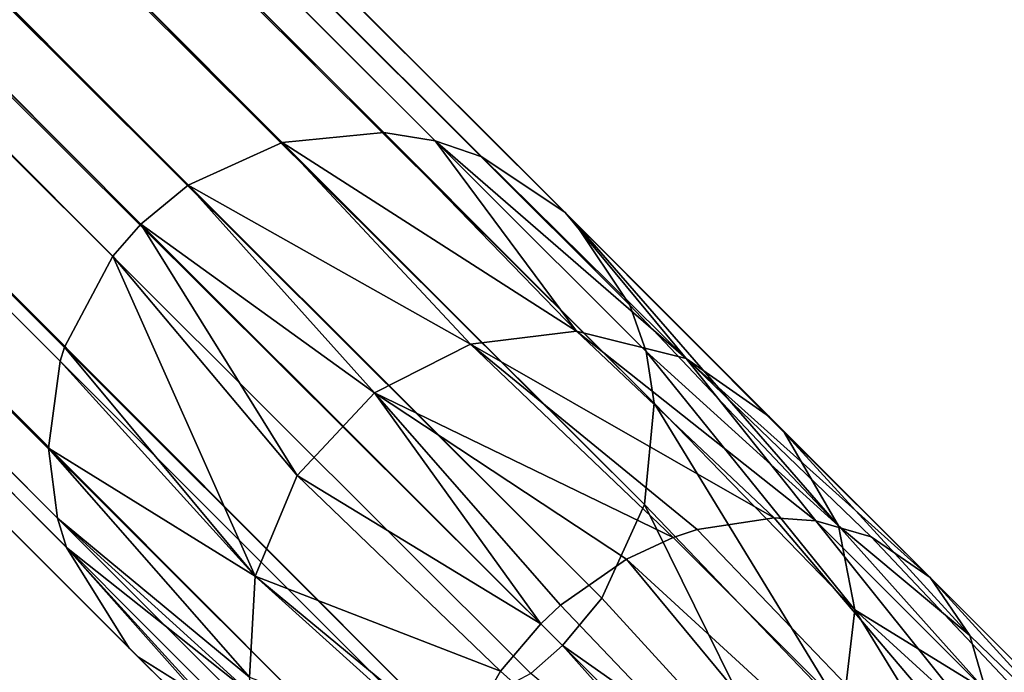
# Model space of a CAD drawing. Header units: millimetres. Extents: x 0 to 1133, y -557 to 576.
# Tile 174 of 193: x 1109 to 1117, y 84 to 89. Entities that reach past the tile are written whole.
import ezdxf

# ---------------------------------------------------------------- set-up
doc = ezdxf.new("R2010")
doc.units = ezdxf.units.MM
doc.header["$LTSCALE"] = 25.4
doc.layers.get('0').update_dxf_attribs({"true_color": 0xff5454})

# ---------------------------------------------------------------- blocks, each defined once
blk = doc.blocks.new('MORE-EYE-7826-7825-7608-CIRCLE.STL')
at = {"color": 18, "true_color": 0x000000}
mesh = blk.add_polyface(dxfattribs=at)
corners = [(1428.8616, 106.9687, 1278.7799), (1204.2859, 332.6113, 142.1579), (1203.6843, 332.3601, 142.1996)]
mesh.append_faces([[corners[k] for k in face] for face in [(0, 1, 2)]], dxfattribs={"color": 18})
mesh = blk.add_polyface(dxfattribs=at)
corners = [(1429.6221, 107.3157, 1278.7034), (1205.5746, 332.6166, 142.005), (1204.2859, 332.6113, 142.1579)]
mesh.append_faces([[corners[k] for k in face] for face in [(0, 1, 2)]], dxfattribs={"color": 18})
mesh = blk.add_polyface(dxfattribs=at)
corners = [(1428.8616, 106.9687, 1278.7799), (1429.6221, 107.3157, 1278.7034), (1204.2859, 332.6113, 142.1579)]
mesh.append_faces([[corners[k] for k in face] for face in [(0, 1, 2)]], dxfattribs={"color": 18})
mesh = blk.add_polyface(dxfattribs=at)
corners = [(1429.6221, 107.3157, 1278.7034), (1430.4464, 107.3951, 1278.5653), (1205.5746, 332.6166, 142.005)]
mesh.append_faces([[corners[k] for k in face] for face in [(0, 1, 2)]], dxfattribs={"color": 18})
mesh = blk.add_polyface(dxfattribs=at)
corners = [(1430.4464, 107.3951, 1278.5653), (1430.8633, 107.3279, 1278.4757), (1205.5746, 332.6166, 142.005)]
mesh.append_faces([[corners[k] for k in face] for face in [(0, 1, 2)]], dxfattribs={"color": 18})
mesh = blk.add_polyface(dxfattribs=at)
corners = [(1430.8633, 107.3279, 1278.4757), (1206.688, 331.9769, 141.7962), (1205.5746, 332.6166, 142.005)]
mesh.append_faces([[corners[k] for k in face] for face in [(0, 1, 2)]], dxfattribs={"color": 18})
mesh = blk.add_polyface(dxfattribs=at)
corners = [(1428.4772, 106.6522, 1278.7925), (1203.6843, 332.3601, 142.1996), (1203.1671, 331.9623, 142.2139)]
mesh.append_faces([[corners[k] for k in face] for face in [(0, 1, 2)]], dxfattribs={"color": 18})
mesh = blk.add_polyface(dxfattribs=at)
corners = [(1428.4772, 106.6522, 1278.7925), (1428.8616, 106.9687, 1278.7799), (1203.6843, 332.3601, 142.1996)]
mesh.append_faces([[corners[k] for k in face] for face in [(0, 1, 2)]], dxfattribs={"color": 18})
mesh = blk.add_polyface(dxfattribs=at)
corners = [(1203.1671, 331.9623, 142.2139), (1202.7693, 331.445, 142.1996), (1427.858, 105.6541, 1278.7223)]
mesh.append_faces([[corners[k] for k in face] for face in [(0, 1, 2)]], dxfattribs={"color": 18})
mesh = blk.add_polyface(dxfattribs=at)
corners = [(1203.1671, 331.9623, 142.2139), (1427.858, 105.6541, 1278.7223), (1428.2506, 106.3932, 1278.7865)]
mesh.append_faces([[corners[k] for k in face] for face in [(0, 1, 2)]], dxfattribs={"color": 18})
mesh = blk.add_polyface(dxfattribs=at)
corners = [(1203.1671, 331.9623, 142.2139), (1428.2506, 106.3932, 1278.7865), (1428.4772, 106.6522, 1278.7925)]
mesh.append_faces([[corners[k] for k in face] for face in [(0, 1, 2)]], dxfattribs={"color": 18})
mesh = blk.add_polyface(dxfattribs=at)
corners = [(1430.8633, 107.3279, 1278.4757), (1431.2416, 107.1979, 1278.3815), (1206.688, 331.9769, 141.7962)]
mesh.append_faces([[corners[k] for k in face] for face in [(0, 1, 2)]], dxfattribs={"color": 18})
mesh = blk.add_polyface(dxfattribs=at)
corners = [(1431.2416, 107.1979, 1278.3815), (1431.9178, 106.7462, 1278.1725), (1206.688, 331.9769, 141.7962)]
mesh.append_faces([[corners[k] for k in face] for face in [(0, 1, 2)]], dxfattribs={"color": 18})
mesh = blk.add_polyface(dxfattribs=at)
corners = [(1431.9552, 106.7096, 1278.1588), (1431.9178, 106.7462, 1278.1725), (1433.575, 105.0899, 1287.541), (1206.688, 331.9769, 141.7962)]
mesh.append_faces([[corners[k] for k in face] for face in [(0, 1, 2), (1, 0, 3)]], dxfattribs={"vtx0": -1, "color": 18})
mesh = blk.add_polyface(dxfattribs=at)
corners = [(1206.688, 331.9769, 141.7962), (1431.9552, 106.7096, 1278.1588), (1207.3276, 330.8635, 141.5874)]
mesh.append_faces([[corners[k] for k in face] for face in [(0, 1, 2)]], dxfattribs={"color": 18})
mesh = blk.add_polyface(dxfattribs=at)
corners = [(1202.7693, 331.445, 142.1996), (1202.5181, 330.8435, 142.1579), (1427.8224, 105.5391, 1278.7075)]
mesh.append_faces([[corners[k] for k in face] for face in [(0, 1, 2)]], dxfattribs={"color": 18})
mesh = blk.add_polyface(dxfattribs=at)
corners = [(1202.7693, 331.445, 142.1996), (1427.8224, 105.5391, 1278.7075), (1427.858, 105.6541, 1278.7223)]
mesh.append_faces([[corners[k] for k in face] for face in [(0, 1, 2)]], dxfattribs={"color": 18})
mesh = blk.add_polyface(dxfattribs=at)
corners = [(1202.5181, 330.8435, 142.1579), (1202.5127, 329.5548, 142.005), (1427.8014, 104.2661, 1278.4757)]
mesh.append_faces([[corners[k] for k in face] for face in [(0, 1, 2)]], dxfattribs={"color": 18})
mesh = blk.add_polyface(dxfattribs=at)
corners = [(1202.5181, 330.8435, 142.1579), (1427.8014, 104.2661, 1278.4757), (1427.7279, 104.8348, 1278.5946)]
mesh.append_faces([[corners[k] for k in face] for face in [(0, 1, 2)]], dxfattribs={"color": 18})
mesh = blk.add_polyface(dxfattribs=at)
corners = [(1202.5181, 330.8435, 142.1579), (1427.7279, 104.8348, 1278.5946), (1427.8224, 105.5391, 1278.7075)]
mesh.append_faces([[corners[k] for k in face] for face in [(0, 1, 2)]], dxfattribs={"color": 18})
mesh = blk.add_polyface(dxfattribs=at)
corners = [(1207.3276, 330.8635, 141.5874), (1432.6407, 105.2008, 1277.7523), (1207.3223, 329.5748, 141.4345)]
mesh.append_faces([[corners[k] for k in face] for face in [(0, 1, 2)]], dxfattribs={"color": 18})
mesh = blk.add_polyface(dxfattribs=at)
corners = [(1207.3276, 330.8635, 141.5874), (1431.9552, 106.7096, 1278.1588), (1431.9918, 106.6722, 1278.1451)]
mesh.append_faces([[corners[k] for k in face] for face in [(0, 1, 2)]], dxfattribs={"color": 18})
mesh = blk.add_polyface(dxfattribs=at)
corners = [(1207.3276, 330.8635, 141.5874), (1431.9918, 106.6722, 1278.1451), (1432.4435, 105.996, 1277.9362)]
mesh.append_faces([[corners[k] for k in face] for face in [(0, 1, 2)]], dxfattribs={"color": 18})
mesh = blk.add_polyface(dxfattribs=at)
corners = [(1207.3276, 330.8635, 141.5874), (1432.4435, 105.996, 1277.9362), (1432.5736, 105.6176, 1277.8419)]
mesh.append_faces([[corners[k] for k in face] for face in [(0, 1, 2)]], dxfattribs={"color": 18})
mesh = blk.add_polyface(dxfattribs=at)
corners = [(1207.3276, 330.8635, 141.5874), (1432.5736, 105.6176, 1277.8419), (1432.6407, 105.2008, 1277.7523)]
mesh.append_faces([[corners[k] for k in face] for face in [(0, 1, 2)]], dxfattribs={"color": 18})
mesh = blk.add_polyface(dxfattribs=at)
corners = [(1202.5127, 329.5548, 142.005), (1203.1525, 328.4414, 141.7962), (1428.4197, 103.1741, 1278.1588)]
mesh.append_faces([[corners[k] for k in face] for face in [(0, 1, 2)]], dxfattribs={"color": 18})
mesh = blk.add_polyface(dxfattribs=at)
corners = [(1202.5127, 329.5548, 142.005), (1428.4197, 103.1741, 1278.1588), (1428.3832, 103.2115, 1278.1725)]
mesh.append_faces([[corners[k] for k in face] for face in [(0, 1, 2)]], dxfattribs={"color": 18})
mesh = blk.add_polyface(dxfattribs=at)
corners = [(1427.8751, 104.0274, 1278.4177), (1428.3832, 103.2115, 1278.1725), (1430.1932, 101.4136, 1287.4901), (1202.5127, 329.5548, 142.005)]
mesh.append_faces([[corners[k] for k in face] for face in [(0, 1, 2), (1, 0, 3)]], dxfattribs={"vtx0": -1, "color": 18})
mesh = blk.add_polyface(dxfattribs=at)
corners = [(1202.5127, 329.5548, 142.005), (1427.8751, 104.0274, 1278.4177), (1427.8014, 104.2661, 1278.4757)]
mesh.append_faces([[corners[k] for k in face] for face in [(0, 1, 2)]], dxfattribs={"color": 18})
mesh = blk.add_polyface(dxfattribs=at)
corners = [(1207.3223, 329.5748, 141.4345), (1432.5613, 104.3765, 1277.6143), (1207.0712, 328.9733, 141.3927)]
mesh.append_faces([[corners[k] for k in face] for face in [(0, 1, 2)]], dxfattribs={"color": 18})
mesh = blk.add_polyface(dxfattribs=at)
corners = [(1207.3223, 329.5748, 141.4345), (1432.6407, 105.2008, 1277.7523), (1432.5613, 104.3765, 1277.6143)]
mesh.append_faces([[corners[k] for k in face] for face in [(0, 1, 2)]], dxfattribs={"color": 18})
mesh = blk.add_polyface(dxfattribs=at)
corners = [(1207.0712, 328.9733, 141.3927), (1432.2142, 103.6159, 1277.5377), (1206.6733, 328.456, 141.3785)]
mesh.append_faces([[corners[k] for k in face] for face in [(0, 1, 2)]], dxfattribs={"color": 18})
mesh = blk.add_polyface(dxfattribs=at)
corners = [(1207.0712, 328.9733, 141.3927), (1432.5613, 104.3765, 1277.6143), (1432.2142, 103.6159, 1277.5377)]
mesh.append_faces([[corners[k] for k in face] for face in [(0, 1, 2)]], dxfattribs={"color": 18})
mesh = blk.add_polyface(dxfattribs=at)
corners = [(1428.4572, 103.1375, 1278.1451), (1203.1525, 328.4414, 141.7962), (1204.2659, 327.8017, 141.5874)]
mesh.append_faces([[corners[k] for k in face] for face in [(0, 1, 2)]], dxfattribs={"color": 18})
mesh = blk.add_polyface(dxfattribs=at)
corners = [(1428.4197, 103.1741, 1278.1588), (1203.1525, 328.4414, 141.7962), (1428.4572, 103.1375, 1278.1451)]
mesh.append_faces([[corners[k] for k in face] for face in [(0, 1, 2)]], dxfattribs={"color": 18})
mesh = blk.add_polyface(dxfattribs=at)
corners = [(1431.8977, 103.2316, 1277.5251), (1206.156, 328.0582, 141.3927), (1206.6733, 328.456, 141.3785)]
mesh.append_faces([[corners[k] for k in face] for face in [(0, 1, 2)]], dxfattribs={"color": 18})
mesh = blk.add_polyface(dxfattribs=at)
corners = [(1206.6733, 328.456, 141.3785), (1432.2142, 103.6159, 1277.5377), (1431.8977, 103.2316, 1277.5251)]
mesh.append_faces([[corners[k] for k in face] for face in [(0, 1, 2)]], dxfattribs={"color": 18})
mesh = blk.add_polyface(dxfattribs=at)
corners = [(1430.8998, 102.6124, 1277.5953), (1205.5546, 327.807, 141.4345), (1206.156, 328.0582, 141.3927)]
mesh.append_faces([[corners[k] for k in face] for face in [(0, 1, 2)]], dxfattribs={"color": 18})
mesh = blk.add_polyface(dxfattribs=at)
corners = [(1431.6388, 103.005, 1277.5311), (1206.156, 328.0582, 141.3927), (1431.8977, 103.2316, 1277.5251)]
mesh.append_faces([[corners[k] for k in face] for face in [(0, 1, 2)]], dxfattribs={"color": 18})
mesh = blk.add_polyface(dxfattribs=at)
corners = [(1430.8998, 102.6124, 1277.5953), (1206.156, 328.0582, 141.3927), (1431.6388, 103.005, 1277.5311)]
mesh.append_faces([[corners[k] for k in face] for face in [(0, 1, 2)]], dxfattribs={"color": 18})
mesh = blk.add_polyface(dxfattribs=at)
corners = [(1430.0804, 102.4823, 1277.7229), (1204.2659, 327.8017, 141.5874), (1205.5546, 327.807, 141.4345)]
mesh.append_faces([[corners[k] for k in face] for face in [(0, 1, 2)]], dxfattribs={"color": 18})
mesh = blk.add_polyface(dxfattribs=at)
corners = [(1429.5117, 102.5558, 1277.8419), (1204.2659, 327.8017, 141.5874), (1430.0804, 102.4823, 1277.7229)]
mesh.append_faces([[corners[k] for k in face] for face in [(0, 1, 2)]], dxfattribs={"color": 18})
mesh = blk.add_polyface(dxfattribs=at)
corners = [(1429.2729, 102.6295, 1277.8998), (1204.2659, 327.8017, 141.5874), (1429.5117, 102.5558, 1277.8419)]
mesh.append_faces([[corners[k] for k in face] for face in [(0, 1, 2)]], dxfattribs={"color": 18})
mesh = blk.add_polyface(dxfattribs=at)
corners = [(1428.4572, 103.1375, 1278.1451), (1204.2659, 327.8017, 141.5874), (1429.2729, 102.6295, 1277.8998)]
mesh.append_faces([[corners[k] for k in face] for face in [(0, 1, 2)]], dxfattribs={"color": 18})
mesh = blk.add_polyface(dxfattribs=at)
corners = [(1430.0804, 102.4823, 1277.7229), (1205.5546, 327.807, 141.4345), (1430.7848, 102.5768, 1277.61)]
mesh.append_faces([[corners[k] for k in face] for face in [(0, 1, 2)]], dxfattribs={"color": 18})
mesh = blk.add_polyface(dxfattribs=at)
corners = [(1430.7848, 102.5768, 1277.61), (1205.5546, 327.807, 141.4345), (1430.8998, 102.6124, 1277.5953)]
mesh.append_faces([[corners[k] for k in face] for face in [(0, 1, 2)]], dxfattribs={"color": 18})
mesh = blk.add_polyface(dxfattribs=at)
corners = [(1432.0088, 105.7832, 1287.9316), (1430.4464, 107.3951, 1278.5653), (1429.6221, 107.3157, 1278.7034)]
mesh.append_faces([[corners[k] for k in face] for face in [(0, 1, 2)]], dxfattribs={"color": 18})
mesh = blk.add_polyface(dxfattribs=at)
corners = [(1432.0088, 105.7832, 1287.9316), (1430.8633, 107.3279, 1278.4757), (1430.4464, 107.3951, 1278.5653)]
mesh.append_faces([[corners[k] for k in face] for face in [(0, 1, 2)]], dxfattribs={"color": 18})
mesh = blk.add_polyface(dxfattribs=at)
corners = [(1431.1517, 105.6778, 1288.0616), (1429.6221, 107.3157, 1278.7034), (1428.8616, 106.9687, 1278.7799)]
mesh.append_faces([[corners[k] for k in face] for face in [(0, 1, 2)]], dxfattribs={"color": 18})
mesh = blk.add_polyface(dxfattribs=at)
corners = [(1431.1517, 105.6778, 1288.0616), (1432.0088, 105.7832, 1287.9316), (1429.6221, 107.3157, 1278.7034)]
mesh.append_faces([[corners[k] for k in face] for face in [(0, 1, 2)]], dxfattribs={"color": 18})
mesh = blk.add_polyface(dxfattribs=at)
corners = [(1432.0088, 105.7832, 1287.9316), (1432.8979, 105.5629, 1287.7399), (1430.8633, 107.3279, 1278.4757)]
mesh.append_faces([[corners[k] for k in face] for face in [(0, 1, 2)]], dxfattribs={"color": 18})
mesh = blk.add_polyface(dxfattribs=at)
corners = [(1432.8979, 105.5629, 1287.7399), (1431.2416, 107.1979, 1278.3815), (1430.8633, 107.3279, 1278.4757)]
mesh.append_faces([[corners[k] for k in face] for face in [(0, 1, 2)]], dxfattribs={"color": 18})
mesh = blk.add_polyface(dxfattribs=at)
corners = [(1432.8979, 105.5629, 1287.7399), (1431.9178, 106.7462, 1278.1725), (1431.2416, 107.1979, 1278.3815)]
mesh.append_faces([[corners[k] for k in face] for face in [(0, 1, 2)]], dxfattribs={"color": 18})
mesh = blk.add_polyface(dxfattribs=at)
corners = [(1430.371, 105.2823, 1288.1283), (1428.8616, 106.9687, 1278.7799), (1428.4772, 106.6522, 1278.7925)]
mesh.append_faces([[corners[k] for k in face] for face in [(0, 1, 2)]], dxfattribs={"color": 18})
mesh = blk.add_polyface(dxfattribs=at)
corners = [(1430.371, 105.2823, 1288.1283), (1431.1517, 105.6778, 1288.0616), (1428.8616, 106.9687, 1278.7799), (1432.7933, 104.1089, 1297.2129)]
mesh.append_faces([[corners[k] for k in face] for face in [(0, 1, 2), (1, 0, 3)]], dxfattribs={"vtx0": -1, "color": 18})
mesh = blk.add_polyface(dxfattribs=at)
corners = [(1432.8979, 105.5629, 1287.7399), (1433.575, 105.0899, 1287.541), (1431.9178, 106.7462, 1278.1725), (1434.879, 103.7859, 1295.0419)]
mesh.append_faces([[corners[k] for k in face] for face in [(0, 1, 2), (1, 0, 3)]], dxfattribs={"vtx0": -1, "color": 18})
mesh = blk.add_polyface(dxfattribs=at)
corners = [(1433.6968, 104.9585, 1287.4973), (1433.575, 105.0899, 1287.541), (1434.879, 103.7859, 1295.0419), (1431.9552, 106.7096, 1278.1588)]
mesh.append_faces([[corners[k] for k in face] for face in [(0, 1, 2), (1, 0, 3)]], dxfattribs={"vtx0": -1, "color": 18})
mesh = blk.add_polyface(dxfattribs=at)
corners = [(1431.9552, 106.7096, 1278.1588), (1433.6968, 104.9585, 1287.4973), (1431.9918, 106.6722, 1278.1451)]
mesh.append_faces([[corners[k] for k in face] for face in [(0, 1, 2)]], dxfattribs={"color": 18})
mesh = blk.add_polyface(dxfattribs=at)
corners = [(1431.9918, 106.6722, 1278.1451), (1433.6968, 104.9585, 1287.4973), (1434.1334, 104.2032, 1287.2913)]
mesh.append_faces([[corners[k] for k in face] for face in [(0, 1, 2)]], dxfattribs={"color": 18})
mesh = blk.add_polyface(dxfattribs=at)
corners = [(1431.9918, 106.6722, 1278.1451), (1434.1334, 104.2032, 1287.2913), (1432.4435, 105.996, 1277.9362)]
mesh.append_faces([[corners[k] for k in face] for face in [(0, 1, 2)]], dxfattribs={"color": 18})
mesh = blk.add_polyface(dxfattribs=at)
corners = [(1428.4772, 106.6522, 1278.7925), (1428.2506, 106.3932, 1278.7865), (1429.746, 104.6127, 1288.1206)]
mesh.append_faces([[corners[k] for k in face] for face in [(0, 1, 2)]], dxfattribs={"color": 18})
mesh = blk.add_polyface(dxfattribs=at)
corners = [(1428.4772, 106.6522, 1278.7925), (1429.746, 104.6127, 1288.1206), (1430.371, 105.2823, 1288.1283)]
mesh.append_faces([[corners[k] for k in face] for face in [(0, 1, 2)]], dxfattribs={"color": 18})
mesh = blk.add_polyface(dxfattribs=at)
corners = [(1428.2506, 106.3932, 1278.7865), (1427.858, 105.6541, 1278.7223), (1429.4036, 103.7966, 1288.0387)]
mesh.append_faces([[corners[k] for k in face] for face in [(0, 1, 2)]], dxfattribs={"color": 18})
mesh = blk.add_polyface(dxfattribs=at)
corners = [(1428.2506, 106.3932, 1278.7865), (1429.4036, 103.7966, 1288.0387), (1429.746, 104.6127, 1288.1206)]
mesh.append_faces([[corners[k] for k in face] for face in [(0, 1, 2)]], dxfattribs={"color": 18})
mesh = blk.add_polyface(dxfattribs=at)
corners = [(1432.4435, 105.996, 1277.9362), (1434.1334, 104.2032, 1287.2913), (1432.5736, 105.6176, 1277.8419)]
mesh.append_faces([[corners[k] for k in face] for face in [(0, 1, 2)]], dxfattribs={"color": 18})
mesh = blk.add_polyface(dxfattribs=at)
corners = [(1433.6133, 104.2693, 1296.6183), (1432.0088, 105.7832, 1287.9316), (1431.1517, 105.6778, 1288.0616)]
mesh.append_faces([[corners[k] for k in face] for face in [(0, 1, 2)]], dxfattribs={"color": 18})
mesh = blk.add_polyface(dxfattribs=at)
corners = [(1433.6133, 104.2693, 1296.6183), (1433.9508, 104.2459, 1296.2931), (1432.0088, 105.7832, 1287.9316)]
mesh.append_faces([[corners[k] for k in face] for face in [(0, 1, 2)]], dxfattribs={"color": 18})
mesh = blk.add_polyface(dxfattribs=at)
corners = [(1433.9508, 104.2459, 1296.2931), (1432.8979, 105.5629, 1287.7399), (1432.0088, 105.7832, 1287.9316)]
mesh.append_faces([[corners[k] for k in face] for face in [(0, 1, 2)]], dxfattribs={"color": 18})
mesh = blk.add_polyface(dxfattribs=at)
corners = [(1427.858, 105.6541, 1278.7223), (1427.8224, 105.5391, 1278.7075), (1429.4036, 103.7966, 1288.0387)]
mesh.append_faces([[corners[k] for k in face] for face in [(0, 1, 2)]], dxfattribs={"color": 18})
mesh = blk.add_polyface(dxfattribs=at)
corners = [(1432.7933, 104.1089, 1297.2129), (1432.9875, 104.1734, 1297.0959), (1431.1517, 105.6778, 1288.0616)]
mesh.append_faces([[corners[k] for k in face] for face in [(0, 1, 2)]], dxfattribs={"color": 18})
mesh = blk.add_polyface(dxfattribs=at)
corners = [(1432.9875, 104.1734, 1297.0959), (1433.6133, 104.2693, 1296.6183), (1431.1517, 105.6778, 1288.0616)]
mesh.append_faces([[corners[k] for k in face] for face in [(0, 1, 2)]], dxfattribs={"color": 18})
mesh = blk.add_polyface(dxfattribs=at)
corners = [(1432.5736, 105.6176, 1277.8419), (1434.1334, 104.2032, 1287.2913), (1434.2683, 103.522, 1287.1501)]
mesh.append_faces([[corners[k] for k in face] for face in [(0, 1, 2)]], dxfattribs={"color": 18})
mesh = blk.add_polyface(dxfattribs=at)
corners = [(1432.5736, 105.6176, 1277.8419), (1434.2683, 103.522, 1287.1501), (1432.6407, 105.2008, 1277.7523)]
mesh.append_faces([[corners[k] for k in face] for face in [(0, 1, 2)]], dxfattribs={"color": 18})
mesh = blk.add_polyface(dxfattribs=at)
corners = [(1433.9508, 104.2459, 1296.2931), (1434.399, 104.1154, 1295.7715), (1432.8979, 105.5629, 1287.7399)]
mesh.append_faces([[corners[k] for k in face] for face in [(0, 1, 2)]], dxfattribs={"color": 18})
mesh = blk.add_polyface(dxfattribs=at)
corners = [(1434.399, 104.1154, 1295.7715), (1434.879, 103.7859, 1295.0419), (1432.8979, 105.5629, 1287.7399)]
mesh.append_faces([[corners[k] for k in face] for face in [(0, 1, 2)]], dxfattribs={"color": 18})
mesh = blk.add_polyface(dxfattribs=at)
corners = [(1427.8224, 105.5391, 1278.7075), (1427.7279, 104.8348, 1278.5946), (1429.4036, 103.7966, 1288.0387)]
mesh.append_faces([[corners[k] for k in face] for face in [(0, 1, 2)]], dxfattribs={"color": 18})
mesh = blk.add_polyface(dxfattribs=at)
corners = [(1430.371, 105.2823, 1288.1283), (1429.746, 104.6127, 1288.1206), (1431.7194, 103.4089, 1297.5499)]
mesh.append_faces([[corners[k] for k in face] for face in [(0, 1, 2)]], dxfattribs={"color": 18})
mesh = blk.add_polyface(dxfattribs=at)
corners = [(1431.8815, 103.5602, 1297.5402), (1432.4143, 103.9338, 1297.3966), (1430.371, 105.2823, 1288.1283)]
mesh.append_faces([[corners[k] for k in face] for face in [(0, 1, 2)]], dxfattribs={"color": 18})
mesh = blk.add_polyface(dxfattribs=at)
corners = [(1432.4143, 103.9338, 1297.3966), (1432.7933, 104.1089, 1297.2129), (1430.371, 105.2823, 1288.1283)]
mesh.append_faces([[corners[k] for k in face] for face in [(0, 1, 2)]], dxfattribs={"color": 18})
mesh = blk.add_polyface(dxfattribs=at)
corners = [(1431.7194, 103.4089, 1297.5499), (1431.8815, 103.5602, 1297.5402), (1430.371, 105.2823, 1288.1283)]
mesh.append_faces([[corners[k] for k in face] for face in [(0, 1, 2)]], dxfattribs={"color": 18})
mesh = blk.add_polyface(dxfattribs=at)
corners = [(1432.6407, 105.2008, 1277.7523), (1434.171, 102.6938, 1287.0237), (1432.5613, 104.3765, 1277.6143)]
mesh.append_faces([[corners[k] for k in face] for face in [(0, 1, 2)]], dxfattribs={"color": 18})
mesh = blk.add_polyface(dxfattribs=at)
corners = [(1432.6407, 105.2008, 1277.7523), (1434.2683, 103.522, 1287.1501), (1434.171, 102.6938, 1287.0237)]
mesh.append_faces([[corners[k] for k in face] for face in [(0, 1, 2)]], dxfattribs={"color": 18})
mesh = blk.add_polyface(dxfattribs=at)
corners = [(1433.6968, 104.9585, 1287.4973), (1434.879, 103.7859, 1295.0419), (1435.1997, 103.3147, 1294.3282)]
mesh.append_faces([[corners[k] for k in face] for face in [(0, 1, 2)]], dxfattribs={"color": 18})
mesh = blk.add_polyface(dxfattribs=at)
corners = [(1433.6968, 104.9585, 1287.4973), (1435.1997, 103.3147, 1294.3282), (1434.1334, 104.2032, 1287.2913)]
mesh.append_faces([[corners[k] for k in face] for face in [(0, 1, 2)]], dxfattribs={"color": 18})
mesh = blk.add_polyface(dxfattribs=at)
corners = [(1429.4036, 103.7966, 1288.0387), (1429.3583, 102.9746, 1287.9044), (1431.0206, 102.3366, 1297.2133), (1427.7279, 104.8348, 1278.5946)]
mesh.append_faces([[corners[k] for k in face] for face in [(0, 1, 2), (1, 0, 3)]], dxfattribs={"vtx0": -1, "color": 18})
mesh = blk.add_polyface(dxfattribs=at)
corners = [(1427.7279, 104.8348, 1278.5946), (1427.8014, 104.2661, 1278.4757), (1429.3583, 102.9746, 1287.9044)]
mesh.append_faces([[corners[k] for k in face] for face in [(0, 1, 2)]], dxfattribs={"color": 18})
mesh = blk.add_polyface(dxfattribs=at)
corners = [(1429.746, 104.6127, 1288.1206), (1429.4036, 103.7966, 1288.0387), (1431.3925, 103.0251, 1297.4987)]
mesh.append_faces([[corners[k] for k in face] for face in [(0, 1, 2)]], dxfattribs={"color": 18})
mesh = blk.add_polyface(dxfattribs=at)
corners = [(1429.746, 104.6127, 1288.1206), (1431.3925, 103.0251, 1297.4987), (1431.7194, 103.4089, 1297.5499)]
mesh.append_faces([[corners[k] for k in face] for face in [(0, 1, 2)]], dxfattribs={"color": 18})
mesh = blk.add_polyface(dxfattribs=at)
corners = [(1432.5613, 104.3765, 1277.6143), (1433.7804, 101.9034, 1286.9546), (1432.2142, 103.6159, 1277.5377)]
mesh.append_faces([[corners[k] for k in face] for face in [(0, 1, 2)]], dxfattribs={"color": 18})
mesh = blk.add_polyface(dxfattribs=at)
corners = [(1432.5613, 104.3765, 1277.6143), (1434.171, 102.6938, 1287.0237), (1433.7804, 101.9034, 1286.9546)]
mesh.append_faces([[corners[k] for k in face] for face in [(0, 1, 2)]], dxfattribs={"color": 18})
mesh = blk.add_polyface(dxfattribs=at)
corners = [(1427.8014, 104.2661, 1278.4757), (1429.3788, 102.8314, 1287.8761), (1429.3583, 102.9746, 1287.9044)]
mesh.append_faces([[corners[k] for k in face] for face in [(0, 1, 2)]], dxfattribs={"color": 18})
mesh = blk.add_polyface(dxfattribs=at)
corners = [(1427.8014, 104.2661, 1278.4757), (1427.8751, 104.0274, 1278.4177), (1429.3788, 102.8314, 1287.8761)]
mesh.append_faces([[corners[k] for k in face] for face in [(0, 1, 2)]], dxfattribs={"color": 18})
mesh = blk.add_polyface(dxfattribs=at)
corners = [(1439.1287, 97.7684, 1297.215), (1433.6133, 104.2693, 1296.6183), (1432.9875, 104.1734, 1297.0959)]
mesh.append_faces([[corners[k] for k in face] for face in [(0, 1, 2)]], dxfattribs={"color": 18})
mesh = blk.add_polyface(dxfattribs=at)
corners = [(1433.6133, 104.2693, 1296.6183), (1439.1287, 97.7684, 1297.215), (1433.9508, 104.2459, 1296.2931)]
mesh.append_faces([[corners[k] for k in face] for face in [(0, 1, 2)]], dxfattribs={"color": 18})
mesh = blk.add_polyface(dxfattribs=at)
corners = [(1433.9508, 104.2459, 1296.2931), (1439.7758, 98.4155, 1296.2999), (1434.399, 104.1154, 1295.7715)]
mesh.append_faces([[corners[k] for k in face] for face in [(0, 1, 2)]], dxfattribs={"color": 18})
mesh = blk.add_polyface(dxfattribs=at)
corners = [(1439.7758, 98.4155, 1296.2999), (1433.9508, 104.2459, 1296.2931), (1439.1287, 97.7684, 1297.215)]
mesh.append_faces([[corners[k] for k in face] for face in [(0, 1, 2)]], dxfattribs={"color": 18})
mesh = blk.add_polyface(dxfattribs=at)
corners = [(1434.1334, 104.2032, 1287.2913), (1435.1997, 103.3147, 1294.3282), (1435.3302, 102.8666, 1293.8066)]
mesh.append_faces([[corners[k] for k in face] for face in [(0, 1, 2)]], dxfattribs={"color": 18})
mesh = blk.add_polyface(dxfattribs=at)
corners = [(1434.1334, 104.2032, 1287.2913), (1435.3302, 102.8666, 1293.8066), (1434.2683, 103.522, 1287.1501)]
mesh.append_faces([[corners[k] for k in face] for face in [(0, 1, 2)]], dxfattribs={"color": 18})
mesh = blk.add_polyface(dxfattribs=at)
corners = [(1439.1287, 97.7684, 1297.215), (1432.9875, 104.1734, 1297.0959), (1432.7933, 104.1089, 1297.2129)]
mesh.append_faces([[corners[k] for k in face] for face in [(0, 1, 2)]], dxfattribs={"color": 18})
mesh = blk.add_polyface(dxfattribs=at)
corners = [(1439.1287, 97.7684, 1297.215), (1432.7933, 104.1089, 1297.2129), (1432.4143, 103.9338, 1297.3966)]
mesh.append_faces([[corners[k] for k in face] for face in [(0, 1, 2)]], dxfattribs={"color": 18})
mesh = blk.add_polyface(dxfattribs=at)
corners = [(1434.399, 104.1154, 1295.7715), (1439.7758, 98.4155, 1296.2999), (1434.879, 103.7859, 1295.0419)]
mesh.append_faces([[corners[k] for k in face] for face in [(0, 1, 2)]], dxfattribs={"color": 18})
mesh = blk.add_polyface(dxfattribs=at)
corners = [(1427.8751, 104.0274, 1278.4177), (1429.6395, 102.0871, 1287.7023), (1429.3788, 102.8314, 1287.8761)]
mesh.append_faces([[corners[k] for k in face] for face in [(0, 1, 2)]], dxfattribs={"color": 18})
mesh = blk.add_polyface(dxfattribs=at)
corners = [(1427.8751, 104.0274, 1278.4177), (1430.1932, 101.4136, 1287.4901), (1429.6395, 102.0871, 1287.7023)]
mesh.append_faces([[corners[k] for k in face] for face in [(0, 1, 2)]], dxfattribs={"color": 18})
mesh = blk.add_polyface(dxfattribs=at)
corners = [(1438.2448, 96.8846, 1297.5499), (1432.4143, 103.9338, 1297.3966), (1431.8815, 103.5602, 1297.5402)]
mesh.append_faces([[corners[k] for k in face] for face in [(0, 1, 2)]], dxfattribs={"color": 18})
mesh = blk.add_polyface(dxfattribs=at)
corners = [(1439.1287, 97.7684, 1297.215), (1432.4143, 103.9338, 1297.3966), (1438.2448, 96.8846, 1297.5499)]
mesh.append_faces([[corners[k] for k in face] for face in [(0, 1, 2)]], dxfattribs={"color": 18})
mesh = blk.add_polyface(dxfattribs=at)
corners = [(1429.4036, 103.7966, 1288.0387), (1431.0571, 102.4288, 1297.2634), (1431.3925, 103.0251, 1297.4987)]
mesh.append_faces([[corners[k] for k in face] for face in [(0, 1, 2)]], dxfattribs={"color": 18})
mesh = blk.add_polyface(dxfattribs=at)
corners = [(1429.4036, 103.7966, 1288.0387), (1431.0206, 102.3366, 1297.2133), (1431.0571, 102.4288, 1297.2634)]
mesh.append_faces([[corners[k] for k in face] for face in [(0, 1, 2)]], dxfattribs={"color": 18})
mesh = blk.add_polyface(dxfattribs=at)
corners = [(1434.879, 103.7859, 1295.0419), (1440.0126, 98.6523, 1295.0499), (1435.1997, 103.3147, 1294.3282)]
mesh.append_faces([[corners[k] for k in face] for face in [(0, 1, 2)]], dxfattribs={"color": 18})
mesh = blk.add_polyface(dxfattribs=at)
corners = [(1439.7758, 98.4155, 1296.2999), (1440.0126, 98.6523, 1295.0499), (1434.879, 103.7859, 1295.0419)]
mesh.append_faces([[corners[k] for k in face] for face in [(0, 1, 2)]], dxfattribs={"color": 18})
mesh = blk.add_polyface(dxfattribs=at)
corners = [(1438.2448, 96.8846, 1297.5499), (1431.8815, 103.5602, 1297.5402), (1431.7194, 103.4089, 1297.5499)]
mesh.append_faces([[corners[k] for k in face] for face in [(0, 1, 2)]], dxfattribs={"color": 18})
mesh = blk.add_polyface(dxfattribs=at)
corners = [(1432.2142, 103.6159, 1277.5377), (1433.7804, 101.9034, 1286.9546), (1431.8977, 103.2316, 1277.5251)]
mesh.append_faces([[corners[k] for k in face] for face in [(0, 1, 2)]], dxfattribs={"color": 18})
mesh = blk.add_polyface(dxfattribs=at)
corners = [(1434.2683, 103.522, 1287.1501), (1435.2577, 101.9031, 1293.0038), (1434.171, 102.6938, 1287.0237)]
mesh.append_faces([[corners[k] for k in face] for face in [(0, 1, 2)]], dxfattribs={"color": 18})
mesh = blk.add_polyface(dxfattribs=at)
corners = [(1434.2683, 103.522, 1287.1501), (1435.3302, 102.8666, 1293.8066), (1435.3535, 102.529, 1293.4814)]
mesh.append_faces([[corners[k] for k in face] for face in [(0, 1, 2)]], dxfattribs={"color": 18})
mesh = blk.add_polyface(dxfattribs=at)
corners = [(1434.2683, 103.522, 1287.1501), (1435.3535, 102.529, 1293.4814), (1435.2577, 101.9031, 1293.0038)]
mesh.append_faces([[corners[k] for k in face] for face in [(0, 1, 2)]], dxfattribs={"color": 18})
mesh = blk.add_polyface(dxfattribs=at)
corners = [(1438.2448, 96.8846, 1297.5499), (1431.7194, 103.4089, 1297.5499), (1431.3925, 103.0251, 1297.4987)]
mesh.append_faces([[corners[k] for k in face] for face in [(0, 1, 2)]], dxfattribs={"color": 18})
mesh = blk.add_polyface(dxfattribs=at)
corners = [(1435.1997, 103.3147, 1294.3282), (1440.0126, 98.6523, 1295.0499), (1435.3302, 102.8666, 1293.8066)]
mesh.append_faces([[corners[k] for k in face] for face in [(0, 1, 2)]], dxfattribs={"color": 18})
mesh = blk.add_polyface(dxfattribs=at)
corners = [(1428.3832, 103.2115, 1278.1725), (1428.4197, 103.1741, 1278.1588), (1430.1932, 101.4136, 1287.4901)]
mesh.append_faces([[corners[k] for k in face] for face in [(0, 1, 2)]], dxfattribs={"color": 18})
mesh = blk.add_polyface(dxfattribs=at)
corners = [(1430.1932, 101.4136, 1287.4901), (1428.4197, 103.1741, 1278.1588), (1428.4572, 103.1375, 1278.1451)]
mesh.append_faces([[corners[k] for k in face] for face in [(0, 1, 2)]], dxfattribs={"color": 18})
mesh = blk.add_polyface(dxfattribs=at)
corners = [(1433.4291, 101.5144, 1286.9481), (1431.6388, 103.005, 1277.5311), (1431.8977, 103.2316, 1277.5251)]
mesh.append_faces([[corners[k] for k in face] for face in [(0, 1, 2)]], dxfattribs={"color": 18})
mesh = blk.add_polyface(dxfattribs=at)
corners = [(1431.8977, 103.2316, 1277.5251), (1433.7804, 101.9034, 1286.9546), (1433.4291, 101.5144, 1286.9481)]
mesh.append_faces([[corners[k] for k in face] for face in [(0, 1, 2)]], dxfattribs={"color": 18})
mesh = blk.add_polyface(dxfattribs=at)
corners = [(1430.1932, 101.4136, 1287.4901), (1428.4572, 103.1375, 1278.1451), (1429.2729, 102.6295, 1277.8998)]
mesh.append_faces([[corners[k] for k in face] for face in [(0, 1, 2)]], dxfattribs={"color": 18})
mesh = blk.add_polyface(dxfattribs=at)
corners = [(1438.2448, 96.8846, 1297.5499), (1431.3925, 103.0251, 1297.4987), (1431.0571, 102.4288, 1297.2634)]
mesh.append_faces([[corners[k] for k in face] for face in [(0, 1, 2)]], dxfattribs={"color": 18})

msp = doc.modelspace()

# ---------------------------------------------------------------- block references
at = {"color": 0}
msp.add_blockref('MORE-EYE-7826-7825-7608-CIRCLE.STL', (-318.7437, -19.1857, -35.0694), dxfattribs=at)

doc.saveas('drawing.dxf')
